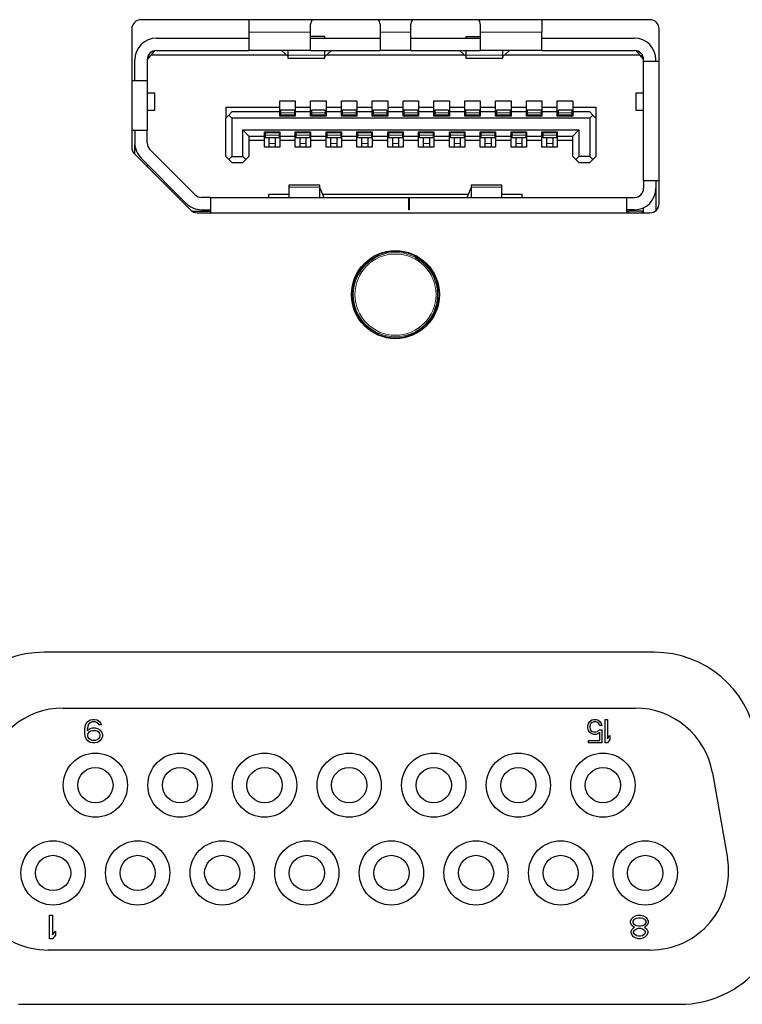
# Model space of a CAD drawing. Header units: millimetres. Extents: x 0 to 1118, y 0 to 864.
# Tile 31 of 117: x 247 to 252, y 458 to 464. Entities that reach past the tile are written whole.
import ezdxf

# ---------------------------------------------------------------- set-up
doc = ezdxf.new("R2010")
doc.units = ezdxf.units.MM

msp = doc.modelspace()

# ---------------------------------------------------------------- linework, layer by layer
at = {"color": 7, "linetype": 'Continuous', "lineweight": 25}
for p, q in [((251.1879, 464.1963), (247.8879, 464.1963)), ((248.5879, 464.1963), (248.5879, 464.1153)), ((248.9879, 464.1153), (248.9879, 464.1663)), ((249.4379, 464.1663), (249.4379, 464.1153)), ((249.6379, 464.1153), (249.6379, 464.1663)), ((250.0879, 464.1663), (250.0879, 464.1153)), ((250.4879, 464.1963), (250.4879, 464.1153)), ((247.8279, 464.1363), (247.8279, 463.3692)), ((248.5879, 464.1153), (248.5879, 463.9963)), ((248.9879, 463.9963), (248.9879, 464.1153)), ((249.4379, 464.1153), (249.4379, 463.9963)), ((249.6379, 463.9963), (249.6379, 464.1153)), ((250.0879, 464.1153), (250.0879, 463.9963)), ((250.4879, 463.9963), (250.4879, 464.1153)), ((251.2479, 463.0043), (251.2479, 464.1363)), ((247.9879, 464.0763), (248.5879, 464.0763)), ((249.0809, 464.0881), (248.9879, 464.0881)), ((248.9879, 464.0763), (249.4379, 464.0763)), ((249.0809, 464.0763), (249.0809, 464.0881)), ((249.6379, 464.0763), (250.0879, 464.0763)), ((249.9949, 464.0881), (249.9949, 464.0763)), ((249.9949, 464.0881), (250.0879, 464.0881)), ((250.4879, 464.0763), (251.0879, 464.0763)), ((247.9279, 463.9363), (247.9529, 463.9663)), ((247.9379, 463.9483), (247.9379, 463.9695)), ((247.9529, 463.9663), (247.9771, 463.9953)), ((248.8324, 463.9663), (247.9529, 463.9663)), ((247.9879, 463.9963), (248.5879, 463.9963)), ((248.9879, 463.9963), (248.5879, 463.9963)), ((248.8009, 463.9934), (248.8009, 463.9963)), ((248.8399, 463.9598), (248.8009, 463.9934)), ((248.8409, 463.9963), (248.8409, 463.9654)), ((248.8409, 463.9654), (248.8409, 463.9463)), ((248.9879, 463.9963), (249.4379, 463.9963)), ((249.0809, 463.9654), (249.0809, 463.9963)), ((249.0809, 463.9463), (249.0809, 463.9654)), ((249.1209, 463.9934), (249.0819, 463.9598)), ((249.9864, 463.9663), (249.0894, 463.9663)), ((249.1209, 463.9963), (249.1209, 463.9934)), ((249.6379, 463.9963), (249.4379, 463.9963)), ((249.6379, 463.9963), (250.0879, 463.9963)), ((249.9549, 463.9934), (249.9549, 463.9963)), ((249.9549, 463.9934), (249.9939, 463.9598)), ((249.9949, 463.9963), (249.9949, 463.9654)), ((249.9949, 463.9654), (249.9949, 463.9463)), ((250.4879, 463.9963), (250.0879, 463.9963)), ((250.2349, 463.9654), (250.2349, 463.9963)), ((250.2349, 463.9463), (250.2349, 463.9654)), ((250.2359, 463.9598), (250.2749, 463.9934)), ((251.1229, 463.9663), (250.2434, 463.9663)), ((250.2749, 463.9963), (250.2749, 463.9934)), ((250.4879, 463.9963), (251.0879, 463.9963)), ((251.0987, 463.9953), (251.1229, 463.9663)), ((251.1229, 463.9663), (251.1479, 463.9363)), ((251.1379, 463.9483), (251.1379, 463.9695)), ((247.8479, 463.8003), (247.8479, 463.9363)), ((247.9279, 463.9363), (247.9279, 463.8003)), ((247.928, 463.9383), (247.9379, 463.9483)), ((248.8409, 463.9463), (249.0809, 463.9463)), ((249.9949, 463.9463), (250.2349, 463.9463)), ((251.1479, 463.9263), (251.1479, 463.9363)), ((251.1479, 463.1543), (251.1479, 463.9263)), ((251.2479, 463.9263), (251.1479, 463.9263)), ((251.2279, 463.9263), (251.2279, 463.9363)), ((247.9279, 463.8003), (247.8279, 463.8003)), ((247.9279, 463.8003), (247.9279, 463.4803)), ((247.9779, 463.7193), (247.9279, 463.7193)), ((247.9779, 463.6093), (247.9779, 463.7193)), ((251.0979, 463.7193), (251.0979, 463.6093)), ((251.1479, 463.7193), (251.0979, 463.7193)), ((248.7879, 463.6703), (248.8879, 463.6703)), ((248.7879, 463.6283), (248.7879, 463.6703)), ((248.8879, 463.6703), (248.8879, 463.6283)), ((248.9879, 463.6703), (249.0879, 463.6703)), ((248.9879, 463.6283), (248.9879, 463.6703)), ((249.0879, 463.6703), (249.0879, 463.6283)), ((249.1879, 463.6703), (249.2879, 463.6703)), ((249.1879, 463.6283), (249.1879, 463.6703)), ((249.2879, 463.6703), (249.2879, 463.6283)), ((249.3879, 463.6703), (249.4879, 463.6703)), ((249.3879, 463.6283), (249.3879, 463.6703)), ((249.4879, 463.6703), (249.4879, 463.6283)), ((249.5879, 463.6703), (249.6879, 463.6703)), ((249.5879, 463.6283), (249.5879, 463.6703)), ((249.6879, 463.6703), (249.6879, 463.6283)), ((249.7879, 463.6703), (249.8879, 463.6703)), ((249.7879, 463.6283), (249.7879, 463.6703)), ((249.8879, 463.6703), (249.8879, 463.6283)), ((249.9879, 463.6703), (250.0879, 463.6703)), ((249.9879, 463.6283), (249.9879, 463.6703)), ((250.0879, 463.6703), (250.0879, 463.6283)), ((250.1879, 463.6703), (250.2879, 463.6703)), ((250.1879, 463.6283), (250.1879, 463.6703)), ((250.2879, 463.6703), (250.2879, 463.6283)), ((250.3879, 463.6703), (250.4879, 463.6703)), ((250.3879, 463.6283), (250.3879, 463.6703)), ((250.4879, 463.6703), (250.4879, 463.6283)), ((250.5879, 463.6703), (250.6879, 463.6703)), ((250.5879, 463.6283), (250.5879, 463.6703)), ((250.6879, 463.6703), (250.6879, 463.6283)), ((247.9279, 463.6093), (247.9779, 463.6093)), ((248.4379, 463.6283), (248.7879, 463.6283)), ((248.4379, 463.6283), (248.4379, 463.5583)), ((248.4779, 463.5983), (248.4579, 463.5783)), ((248.7879, 463.5983), (248.4779, 463.5983)), ((248.7879, 463.5983), (248.7879, 463.6283)), ((248.7879, 463.5703), (248.7879, 463.5983)), ((248.8829, 463.6103), (248.7929, 463.6103)), ((248.7929, 463.6103), (248.7929, 463.5926)), ((248.7929, 463.5926), (248.7929, 463.5788)), ((248.8829, 463.6103), (248.8829, 463.5926)), ((248.8829, 463.5926), (248.8829, 463.5788)), ((248.8879, 463.6283), (248.9879, 463.6283)), ((248.8879, 463.6283), (248.8879, 463.5983)), ((248.8879, 463.5983), (248.8879, 463.5703)), ((248.9879, 463.5983), (248.8879, 463.5983)), ((248.9879, 463.5983), (248.9879, 463.6283)), ((248.9879, 463.5703), (248.9879, 463.5983)), ((249.0829, 463.6103), (248.9929, 463.6103)), ((248.9929, 463.6103), (248.9929, 463.5926)), ((248.9929, 463.5926), (248.9929, 463.5788)), ((249.0829, 463.6103), (249.0829, 463.5926)), ((249.0829, 463.5926), (249.0829, 463.5788)), ((249.0879, 463.6283), (249.1879, 463.6283)), ((249.0879, 463.6283), (249.0879, 463.5983)), ((249.0879, 463.5983), (249.0879, 463.5703)), ((249.1879, 463.5983), (249.0879, 463.5983)), ((249.1879, 463.5983), (249.1879, 463.6283)), ((249.1879, 463.5703), (249.1879, 463.5983)), ((249.2829, 463.6103), (249.1929, 463.6103)), ((249.1929, 463.6103), (249.1929, 463.5926)), ((249.1929, 463.5926), (249.1929, 463.5788)), ((249.2829, 463.6103), (249.2829, 463.5926)), ((249.2829, 463.5926), (249.2829, 463.5788)), ((249.2879, 463.6283), (249.3879, 463.6283)), ((249.2879, 463.6283), (249.2879, 463.5983)), ((249.2879, 463.5983), (249.2879, 463.5703)), ((249.3879, 463.5983), (249.2879, 463.5983)), ((249.3879, 463.5983), (249.3879, 463.6283)), ((249.3879, 463.5703), (249.3879, 463.5983)), ((249.4829, 463.6103), (249.3929, 463.6103)), ((249.3929, 463.6103), (249.3929, 463.5926)), ((249.3929, 463.5926), (249.3929, 463.5788)), ((249.4829, 463.6103), (249.4829, 463.5926)), ((249.4829, 463.5926), (249.4829, 463.5788)), ((249.4879, 463.6283), (249.5879, 463.6283)), ((249.4879, 463.6283), (249.4879, 463.5983)), ((249.4879, 463.5983), (249.4879, 463.5703)), ((249.5879, 463.5983), (249.4879, 463.5983)), ((249.5879, 463.5983), (249.5879, 463.6283)), ((249.5879, 463.5703), (249.5879, 463.5983)), ((249.6829, 463.6103), (249.5929, 463.6103)), ((249.5929, 463.6103), (249.5929, 463.5926)), ((249.5929, 463.5926), (249.5929, 463.5788)), ((249.6829, 463.6103), (249.6829, 463.5926)), ((249.6829, 463.5926), (249.6829, 463.5788)), ((249.6879, 463.6283), (249.7879, 463.6283)), ((249.6879, 463.6283), (249.6879, 463.5983)), ((249.6879, 463.5983), (249.6879, 463.5703)), ((249.7879, 463.5983), (249.6879, 463.5983)), ((249.7879, 463.5983), (249.7879, 463.6283)), ((249.7879, 463.5703), (249.7879, 463.5983)), ((249.8829, 463.6103), (249.7929, 463.6103)), ((249.7929, 463.6103), (249.7929, 463.5926)), ((249.7929, 463.5926), (249.7929, 463.5788)), ((249.8829, 463.6103), (249.8829, 463.5926)), ((249.8829, 463.5926), (249.8829, 463.5788)), ((249.8879, 463.6283), (249.9879, 463.6283)), ((249.8879, 463.6283), (249.8879, 463.5983)), ((249.8879, 463.5983), (249.8879, 463.5703)), ((249.9879, 463.5983), (249.8879, 463.5983)), ((249.9879, 463.5983), (249.9879, 463.6283)), ((249.9879, 463.5703), (249.9879, 463.5983)), ((250.0829, 463.6103), (249.9929, 463.6103)), ((249.9929, 463.6103), (249.9929, 463.5926)), ((249.9929, 463.5926), (249.9929, 463.5788)), ((250.0829, 463.6103), (250.0829, 463.5926)), ((250.0829, 463.5926), (250.0829, 463.5788)), ((250.0879, 463.6283), (250.1879, 463.6283)), ((250.0879, 463.6283), (250.0879, 463.5983)), ((250.0879, 463.5983), (250.0879, 463.5703)), ((250.1879, 463.5983), (250.0879, 463.5983)), ((250.1879, 463.5983), (250.1879, 463.6283)), ((250.1879, 463.5703), (250.1879, 463.5983)), ((250.2829, 463.6103), (250.1929, 463.6103)), ((250.1929, 463.6103), (250.1929, 463.5926)), ((250.1929, 463.5926), (250.1929, 463.5788)), ((250.2829, 463.6103), (250.2829, 463.5926)), ((250.2829, 463.5926), (250.2829, 463.5788)), ((250.2879, 463.6283), (250.3879, 463.6283)), ((250.2879, 463.6283), (250.2879, 463.5983)), ((250.2879, 463.5983), (250.2879, 463.5703)), ((250.3879, 463.5983), (250.2879, 463.5983)), ((250.3879, 463.5983), (250.3879, 463.6283)), ((250.3879, 463.5703), (250.3879, 463.5983)), ((250.4829, 463.6103), (250.3929, 463.6103)), ((250.3929, 463.6103), (250.3929, 463.5926)), ((250.3929, 463.5926), (250.3929, 463.5788)), ((250.4829, 463.6103), (250.4829, 463.5926)), ((250.4829, 463.5926), (250.4829, 463.5788)), ((250.4879, 463.6283), (250.5879, 463.6283)), ((250.4879, 463.6283), (250.4879, 463.5983)), ((250.4879, 463.5983), (250.4879, 463.5703)), ((250.5879, 463.5983), (250.4879, 463.5983)), ((250.5879, 463.5983), (250.5879, 463.6283)), ((250.5879, 463.5703), (250.5879, 463.5983)), ((250.6829, 463.6103), (250.5929, 463.6103)), ((250.5929, 463.6103), (250.5929, 463.5926)), ((250.5929, 463.5926), (250.5929, 463.5788)), ((250.6829, 463.6103), (250.6829, 463.5926)), ((250.6829, 463.5926), (250.6829, 463.5788)), ((250.6879, 463.6283), (250.8379, 463.6283)), ((250.6879, 463.6283), (250.6879, 463.5983)), ((250.6879, 463.5983), (250.6879, 463.5703)), ((250.7979, 463.5983), (250.6879, 463.5983)), ((250.8179, 463.5783), (250.7979, 463.5983)), ((250.8379, 463.6283), (250.8379, 463.5583)), ((251.0979, 463.6093), (251.1479, 463.6093)), ((248.4379, 463.5583), (248.4579, 463.5783)), ((248.4379, 463.3103), (248.4379, 463.5583)), ((248.4579, 463.5783), (248.4779, 463.5583)), ((248.4779, 463.5583), (248.4779, 463.3103)), ((250.7979, 463.5583), (248.4779, 463.5583)), ((248.8879, 463.5703), (248.7879, 463.5703)), ((248.7929, 463.5788), (248.7929, 463.5763)), ((248.7929, 463.5763), (248.7929, 463.5703)), ((248.8829, 463.5788), (248.8829, 463.5763)), ((248.8829, 463.5763), (248.8829, 463.5703)), ((249.0879, 463.5703), (248.9879, 463.5703)), ((248.9929, 463.5788), (248.9929, 463.5763)), ((248.9929, 463.5763), (248.9929, 463.5703)), ((249.0829, 463.5788), (249.0829, 463.5763)), ((249.0829, 463.5763), (249.0829, 463.5703)), ((249.2879, 463.5703), (249.1879, 463.5703)), ((249.1929, 463.5788), (249.1929, 463.5763)), ((249.1929, 463.5763), (249.1929, 463.5703)), ((249.2829, 463.5788), (249.2829, 463.5763)), ((249.2829, 463.5763), (249.2829, 463.5703)), ((249.4879, 463.5703), (249.3879, 463.5703)), ((249.3929, 463.5788), (249.3929, 463.5763)), ((249.3929, 463.5763), (249.3929, 463.5703)), ((249.4829, 463.5788), (249.4829, 463.5763)), ((249.4829, 463.5763), (249.4829, 463.5703)), ((249.6879, 463.5703), (249.5879, 463.5703)), ((249.5929, 463.5788), (249.5929, 463.5763)), ((249.5929, 463.5763), (249.5929, 463.5703)), ((249.6829, 463.5788), (249.6829, 463.5763)), ((249.6829, 463.5763), (249.6829, 463.5703)), ((249.8879, 463.5703), (249.7879, 463.5703)), ((249.7929, 463.5788), (249.7929, 463.5763)), ((249.7929, 463.5763), (249.7929, 463.5703)), ((249.8829, 463.5788), (249.8829, 463.5763)), ((249.8829, 463.5763), (249.8829, 463.5703)), ((250.0879, 463.5703), (249.9879, 463.5703)), ((249.9929, 463.5788), (249.9929, 463.5763)), ((249.9929, 463.5763), (249.9929, 463.5703)), ((250.0829, 463.5788), (250.0829, 463.5763)), ((250.0829, 463.5763), (250.0829, 463.5703)), ((250.2879, 463.5703), (250.1879, 463.5703)), ((250.1929, 463.5788), (250.1929, 463.5763)), ((250.1929, 463.5763), (250.1929, 463.5703)), ((250.2829, 463.5788), (250.2829, 463.5763)), ((250.2829, 463.5763), (250.2829, 463.5703)), ((250.4879, 463.5703), (250.3879, 463.5703)), ((250.3929, 463.5788), (250.3929, 463.5763)), ((250.3929, 463.5763), (250.3929, 463.5703)), ((250.4829, 463.5788), (250.4829, 463.5763)), ((250.4829, 463.5763), (250.4829, 463.5703)), ((250.6879, 463.5703), (250.5879, 463.5703)), ((250.5929, 463.5788), (250.5929, 463.5763)), ((250.5929, 463.5763), (250.5929, 463.5703)), ((250.6829, 463.5788), (250.6829, 463.5763)), ((250.6829, 463.5763), (250.6829, 463.5703)), ((250.7979, 463.5583), (250.8179, 463.5783)), ((250.7979, 463.5583), (250.7979, 463.3103)), ((250.8179, 463.5783), (250.8379, 463.5583)), ((250.8379, 463.5583), (250.8379, 463.3103)), ((247.8279, 463.4803), (247.9279, 463.4803)), ((247.8479, 463.4803), (247.8479, 463.3972)), ((247.9279, 463.3972), (247.9279, 463.4803)), ((248.5479, 463.3103), (248.5479, 463.4823)), ((248.5479, 463.4823), (248.5879, 463.4423)), ((248.5479, 463.4823), (250.7279, 463.4823)), ((248.6879, 463.4703), (248.7879, 463.4703)), ((248.6879, 463.4423), (248.6879, 463.4703)), ((248.6929, 463.4703), (248.6929, 463.4643)), ((248.6929, 463.4643), (248.6929, 463.4618)), ((248.6929, 463.4618), (248.6929, 463.4481)), ((248.7829, 463.4703), (248.7829, 463.4643)), ((248.7829, 463.4643), (248.7829, 463.4618)), ((248.7829, 463.4618), (248.7829, 463.4481)), ((248.7879, 463.4703), (248.7879, 463.4423)), ((248.8879, 463.4703), (248.9879, 463.4703)), ((248.8879, 463.4423), (248.8879, 463.4703)), ((248.8929, 463.4703), (248.8929, 463.4643)), ((248.8929, 463.4643), (248.8929, 463.4618)), ((248.8929, 463.4618), (248.8929, 463.4481)), ((248.9829, 463.4703), (248.9829, 463.4643)), ((248.9829, 463.4643), (248.9829, 463.4618)), ((248.9829, 463.4618), (248.9829, 463.4481)), ((248.9879, 463.4703), (248.9879, 463.4423)), ((249.0879, 463.4703), (249.1879, 463.4703)), ((249.0879, 463.4423), (249.0879, 463.4703)), ((249.0929, 463.4703), (249.0929, 463.4643)), ((249.0929, 463.4643), (249.0929, 463.4618)), ((249.0929, 463.4618), (249.0929, 463.4481)), ((249.1829, 463.4703), (249.1829, 463.4643)), ((249.1829, 463.4643), (249.1829, 463.4618)), ((249.1829, 463.4618), (249.1829, 463.4481)), ((249.1879, 463.4703), (249.1879, 463.4423)), ((249.2879, 463.4703), (249.3879, 463.4703)), ((249.2879, 463.4423), (249.2879, 463.4703)), ((249.2929, 463.4703), (249.2929, 463.4643)), ((249.2929, 463.4643), (249.2929, 463.4618)), ((249.2929, 463.4618), (249.2929, 463.4481)), ((249.3829, 463.4703), (249.3829, 463.4643)), ((249.3829, 463.4643), (249.3829, 463.4618)), ((249.3829, 463.4618), (249.3829, 463.4481)), ((249.3879, 463.4703), (249.3879, 463.4423)), ((249.4879, 463.4703), (249.5879, 463.4703)), ((249.4879, 463.4423), (249.4879, 463.4703)), ((249.4929, 463.4703), (249.4929, 463.4643)), ((249.4929, 463.4643), (249.4929, 463.4618)), ((249.4929, 463.4618), (249.4929, 463.4481)), ((249.5829, 463.4703), (249.5829, 463.4643)), ((249.5829, 463.4643), (249.5829, 463.4618)), ((249.5829, 463.4618), (249.5829, 463.4481)), ((249.5879, 463.4703), (249.5879, 463.4423)), ((249.6879, 463.4703), (249.7879, 463.4703)), ((249.6879, 463.4423), (249.6879, 463.4703)), ((249.6929, 463.4703), (249.6929, 463.4643)), ((249.6929, 463.4643), (249.6929, 463.4618)), ((249.6929, 463.4618), (249.6929, 463.4481)), ((249.7829, 463.4703), (249.7829, 463.4643)), ((249.7829, 463.4643), (249.7829, 463.4618)), ((249.7829, 463.4618), (249.7829, 463.4481)), ((249.7879, 463.4703), (249.7879, 463.4423)), ((249.8879, 463.4703), (249.9879, 463.4703)), ((249.8879, 463.4423), (249.8879, 463.4703)), ((249.8929, 463.4703), (249.8929, 463.4643)), ((249.8929, 463.4643), (249.8929, 463.4618)), ((249.8929, 463.4618), (249.8929, 463.4481)), ((249.9829, 463.4703), (249.9829, 463.4643)), ((249.9829, 463.4643), (249.9829, 463.4618)), ((249.9829, 463.4618), (249.9829, 463.4481)), ((249.9879, 463.4703), (249.9879, 463.4423)), ((250.0879, 463.4703), (250.1879, 463.4703)), ((250.0879, 463.4423), (250.0879, 463.4703)), ((250.0929, 463.4703), (250.0929, 463.4643)), ((250.0929, 463.4643), (250.0929, 463.4618)), ((250.0929, 463.4618), (250.0929, 463.4481)), ((250.1829, 463.4703), (250.1829, 463.4643)), ((250.1829, 463.4643), (250.1829, 463.4618)), ((250.1829, 463.4618), (250.1829, 463.4481)), ((250.1879, 463.4703), (250.1879, 463.4423)), ((250.2879, 463.4703), (250.3879, 463.4703)), ((250.2879, 463.4423), (250.2879, 463.4703)), ((250.2929, 463.4703), (250.2929, 463.4643)), ((250.2929, 463.4643), (250.2929, 463.4618)), ((250.2929, 463.4618), (250.2929, 463.4481)), ((250.3829, 463.4703), (250.3829, 463.4643)), ((250.3829, 463.4643), (250.3829, 463.4618)), ((250.3829, 463.4618), (250.3829, 463.4481)), ((250.3879, 463.4703), (250.3879, 463.4423)), ((250.4879, 463.4703), (250.5879, 463.4703)), ((250.4879, 463.4423), (250.4879, 463.4703)), ((250.4929, 463.4703), (250.4929, 463.4643)), ((250.4929, 463.4643), (250.4929, 463.4618)), ((250.4929, 463.4618), (250.4929, 463.4481)), ((250.5829, 463.4703), (250.5829, 463.4643)), ((250.5829, 463.4643), (250.5829, 463.4618)), ((250.5829, 463.4618), (250.5829, 463.4481)), ((250.5879, 463.4703), (250.5879, 463.4423)), ((250.6879, 463.4423), (250.7279, 463.4823)), ((250.7279, 463.4823), (250.7279, 463.3103)), ((248.5879, 463.4423), (248.5879, 463.3103)), ((248.5879, 463.4423), (248.6879, 463.4423)), ((248.6879, 463.4123), (248.5879, 463.4123)), ((248.6879, 463.4123), (248.6879, 463.4423)), ((248.6879, 463.3703), (248.6879, 463.4123)), ((248.6929, 463.4481), (248.6929, 463.4303)), ((248.7829, 463.4303), (248.6929, 463.4303)), ((248.7179, 463.4303), (248.7179, 463.3947)), ((248.7179, 463.3947), (248.7179, 463.3703)), ((248.7579, 463.4303), (248.7579, 463.3947)), ((248.7579, 463.3947), (248.7579, 463.3703)), ((248.7829, 463.4481), (248.7829, 463.4303)), ((248.7879, 463.4423), (248.8879, 463.4423)), ((248.7879, 463.4423), (248.7879, 463.4123)), ((248.8879, 463.4123), (248.7879, 463.4123)), ((248.7879, 463.4123), (248.7879, 463.3703)), ((248.8879, 463.4123), (248.8879, 463.4423)), ((248.8879, 463.3703), (248.8879, 463.4123)), ((248.8929, 463.4481), (248.8929, 463.4303)), ((248.9829, 463.4303), (248.8929, 463.4303)), ((248.9179, 463.4303), (248.9179, 463.3947)), ((248.9179, 463.3947), (248.9179, 463.3703)), ((248.9579, 463.4303), (248.9579, 463.3947)), ((248.9579, 463.3947), (248.9579, 463.3703)), ((248.9829, 463.4481), (248.9829, 463.4303)), ((248.9879, 463.4423), (249.0879, 463.4423)), ((248.9879, 463.4423), (248.9879, 463.4123)), ((249.0879, 463.4123), (248.9879, 463.4123)), ((248.9879, 463.4123), (248.9879, 463.3703)), ((249.0879, 463.4123), (249.0879, 463.4423)), ((249.0879, 463.3703), (249.0879, 463.4123)), ((249.0929, 463.4481), (249.0929, 463.4303)), ((249.1829, 463.4303), (249.0929, 463.4303)), ((249.1179, 463.4303), (249.1179, 463.3947)), ((249.1179, 463.3947), (249.1179, 463.3703)), ((249.1579, 463.4303), (249.1579, 463.3947)), ((249.1579, 463.3947), (249.1579, 463.3703)), ((249.1829, 463.4481), (249.1829, 463.4303)), ((249.1879, 463.4423), (249.2879, 463.4423)), ((249.1879, 463.4423), (249.1879, 463.4123)), ((249.2879, 463.4123), (249.1879, 463.4123)), ((249.1879, 463.4123), (249.1879, 463.3703)), ((249.2879, 463.4123), (249.2879, 463.4423)), ((249.2879, 463.3703), (249.2879, 463.4123)), ((249.2929, 463.4481), (249.2929, 463.4303)), ((249.3829, 463.4303), (249.2929, 463.4303)), ((249.3179, 463.4303), (249.3179, 463.3947)), ((249.3179, 463.3947), (249.3179, 463.3703)), ((249.3579, 463.4303), (249.3579, 463.3947)), ((249.3579, 463.3947), (249.3579, 463.3703)), ((249.3829, 463.4481), (249.3829, 463.4303)), ((249.3879, 463.4423), (249.4879, 463.4423)), ((249.3879, 463.4423), (249.3879, 463.4123)), ((249.4879, 463.4123), (249.3879, 463.4123)), ((249.3879, 463.4123), (249.3879, 463.3703)), ((249.4879, 463.4123), (249.4879, 463.4423)), ((249.4879, 463.3703), (249.4879, 463.4123)), ((249.4929, 463.4481), (249.4929, 463.4303)), ((249.5829, 463.4303), (249.4929, 463.4303)), ((249.5179, 463.4303), (249.5179, 463.3947)), ((249.5179, 463.3947), (249.5179, 463.3703)), ((249.5579, 463.4303), (249.5579, 463.3947)), ((249.5579, 463.3947), (249.5579, 463.3703)), ((249.5829, 463.4481), (249.5829, 463.4303)), ((249.5879, 463.4423), (249.6879, 463.4423)), ((249.5879, 463.4423), (249.5879, 463.4123)), ((249.6879, 463.4123), (249.5879, 463.4123)), ((249.5879, 463.4123), (249.5879, 463.3703)), ((249.6879, 463.4123), (249.6879, 463.4423)), ((249.6879, 463.3703), (249.6879, 463.4123)), ((249.6929, 463.4481), (249.6929, 463.4303)), ((249.7829, 463.4303), (249.6929, 463.4303)), ((249.7179, 463.4303), (249.7179, 463.3947)), ((249.7179, 463.3947), (249.7179, 463.3703)), ((249.7579, 463.4303), (249.7579, 463.3947)), ((249.7579, 463.3947), (249.7579, 463.3703)), ((249.7829, 463.4481), (249.7829, 463.4303)), ((249.7879, 463.4423), (249.8879, 463.4423)), ((249.7879, 463.4423), (249.7879, 463.4123)), ((249.8879, 463.4123), (249.7879, 463.4123)), ((249.7879, 463.4123), (249.7879, 463.3703)), ((249.8879, 463.4123), (249.8879, 463.4423)), ((249.8879, 463.3703), (249.8879, 463.4123)), ((249.8929, 463.4481), (249.8929, 463.4303)), ((249.9829, 463.4303), (249.8929, 463.4303)), ((249.9179, 463.4303), (249.9179, 463.3947)), ((249.9179, 463.3947), (249.9179, 463.3703)), ((249.9579, 463.4303), (249.9579, 463.3947)), ((249.9579, 463.3947), (249.9579, 463.3703)), ((249.9829, 463.4481), (249.9829, 463.4303)), ((249.9879, 463.4423), (250.0879, 463.4423)), ((249.9879, 463.4423), (249.9879, 463.4123)), ((250.0879, 463.4123), (249.9879, 463.4123)), ((249.9879, 463.4123), (249.9879, 463.3703)), ((250.0879, 463.4123), (250.0879, 463.4423)), ((250.0879, 463.3703), (250.0879, 463.4123)), ((250.0929, 463.4481), (250.0929, 463.4303)), ((250.1829, 463.4303), (250.0929, 463.4303)), ((250.1179, 463.4303), (250.1179, 463.3947)), ((250.1179, 463.3947), (250.1179, 463.3703)), ((250.1579, 463.4303), (250.1579, 463.3947)), ((250.1579, 463.3947), (250.1579, 463.3703)), ((250.1829, 463.4481), (250.1829, 463.4303)), ((250.1879, 463.4423), (250.2879, 463.4423)), ((250.1879, 463.4423), (250.1879, 463.4123)), ((250.2879, 463.4123), (250.1879, 463.4123)), ((250.1879, 463.4123), (250.1879, 463.3703)), ((250.2879, 463.4123), (250.2879, 463.4423)), ((250.2879, 463.3703), (250.2879, 463.4123)), ((250.2929, 463.4481), (250.2929, 463.4303)), ((250.3829, 463.4303), (250.2929, 463.4303)), ((250.3179, 463.4303), (250.3179, 463.3947)), ((250.3179, 463.3947), (250.3179, 463.3703)), ((250.3579, 463.4303), (250.3579, 463.3947)), ((250.3579, 463.3947), (250.3579, 463.3703)), ((250.3829, 463.4481), (250.3829, 463.4303)), ((250.3879, 463.4423), (250.4879, 463.4423)), ((250.3879, 463.4423), (250.3879, 463.4123)), ((250.4879, 463.4123), (250.3879, 463.4123)), ((250.3879, 463.4123), (250.3879, 463.3703)), ((250.4879, 463.4123), (250.4879, 463.4423)), ((250.4879, 463.3703), (250.4879, 463.4123)), ((250.4929, 463.4481), (250.4929, 463.4303)), ((250.5829, 463.4303), (250.4929, 463.4303)), ((250.5179, 463.4303), (250.5179, 463.3947)), ((250.5179, 463.3947), (250.5179, 463.3703)), ((250.5579, 463.4303), (250.5579, 463.3947)), ((250.5579, 463.3947), (250.5579, 463.3703)), ((250.5829, 463.4481), (250.5829, 463.4303)), ((250.5879, 463.4423), (250.6879, 463.4423)), ((250.5879, 463.4423), (250.5879, 463.4123)), ((250.6879, 463.4123), (250.5879, 463.4123)), ((250.5879, 463.4123), (250.5879, 463.3703)), ((250.6879, 463.3103), (250.6879, 463.4423)), ((247.8455, 463.3267), (248.2103, 462.9619)), ((247.8479, 463.3243), (247.8479, 463.3843)), ((248.2383, 463.0619), (247.9455, 463.3547)), ((248.7879, 463.3703), (248.6879, 463.3703)), ((248.9879, 463.3703), (248.8879, 463.3703)), ((249.1879, 463.3703), (249.0879, 463.3703)), ((249.3879, 463.3703), (249.2879, 463.3703)), ((249.5879, 463.3703), (249.4879, 463.3703)), ((249.7879, 463.3703), (249.6879, 463.3703)), ((249.9879, 463.3703), (249.8879, 463.3703)), ((250.1879, 463.3703), (250.0879, 463.3703)), ((250.3879, 463.3703), (250.2879, 463.3703)), ((250.5879, 463.3703), (250.4879, 463.3703)), ((248.1818, 463.0053), (247.8889, 463.2982)), ((248.4579, 463.2903), (248.4379, 463.3103)), ((248.4579, 463.2903), (248.4779, 463.3103)), ((248.4779, 463.2703), (248.4579, 463.2903)), ((248.4779, 463.3103), (248.5479, 463.3103)), ((248.4779, 463.2703), (248.5479, 463.2703)), ((248.5679, 463.2903), (248.5479, 463.3103)), ((248.5679, 463.2903), (248.5479, 463.2703)), ((248.5679, 463.2903), (248.5879, 463.3103)), ((250.7079, 463.2903), (250.6879, 463.3103)), ((250.7079, 463.2903), (250.7279, 463.3103)), ((250.7279, 463.2703), (250.7079, 463.2903)), ((250.7979, 463.3103), (250.7279, 463.3103)), ((250.7279, 463.2703), (250.7979, 463.2703)), ((250.7979, 463.3103), (250.8179, 463.2903)), ((250.7979, 463.2703), (250.8179, 463.2903)), ((250.8179, 463.2903), (250.8379, 463.3103)), ((247.9279, 463.2592), (247.9279, 463.2443)), ((251.1479, 463.1543), (251.2479, 463.1543)), ((251.1479, 463.1543), (251.1479, 463.1043)), ((251.2279, 463.1543), (251.2279, 463.1043)), ((249.0469, 463.1243), (248.8469, 463.1243)), ((248.8469, 463.1243), (248.8469, 463.1104)), ((248.8469, 463.1104), (248.8469, 463.0443)), ((249.0469, 463.1104), (249.0469, 463.1243)), ((249.0469, 463.0443), (249.0469, 463.1104)), ((249.0469, 463.1061), (249.0732, 463.0443)), ((250.0026, 463.0443), (250.0289, 463.1061)), ((250.2289, 463.1243), (250.0289, 463.1243)), ((250.0289, 463.1243), (250.0289, 463.1104)), ((250.0289, 463.1104), (250.0289, 463.0443)), ((250.2289, 463.1104), (250.2289, 463.1243)), ((250.2289, 463.0443), (250.2289, 463.1104)), ((251.2279, 463.1043), (251.2279, 462.9596)), ((248.3379, 463.0443), (248.2808, 463.0443)), ((248.3379, 463.0443), (248.3379, 462.9443)), ((248.3379, 463.0443), (249.6259, 463.0443)), ((248.7179, 463.0443), (248.7179, 463.0643)), ((248.7179, 463.0643), (248.8469, 463.0643)), ((249.0647, 463.0643), (250.0111, 463.0643)), ((249.6259, 462.9643), (249.6259, 463.0443)), ((249.6259, 463.0443), (249.6279, 463.0443)), ((249.6279, 463.0443), (251.0379, 463.0443)), ((249.6279, 463.0443), (249.6279, 462.9643)), ((250.2289, 463.0643), (250.3579, 463.0643)), ((250.3579, 463.0643), (250.3579, 463.0443)), ((251.0379, 462.9443), (251.0379, 463.0443)), ((251.0379, 463.0443), (251.0879, 463.0443)), ((248.2196, 462.9543), (248.3379, 462.9543)), ((248.2528, 462.9443), (251.1879, 462.9443)), ((248.2808, 462.9643), (248.3379, 462.9643)), ((249.6279, 462.9643), (249.6259, 462.9643)), ((251.0879, 462.9643), (251.0379, 462.9643)), ((251.0379, 462.9543), (251.0519, 462.9543)), ((251.0519, 462.9443), (251.0519, 462.9543)), ((251.1379, 462.9543), (251.0519, 462.9543)), ((251.1379, 462.9543), (251.1379, 462.9443)), ((251.1379, 462.9543), (251.1479, 462.9543)), ((251.1479, 462.9443), (251.1479, 462.9778)), ((251.2171, 460.0956), (247.2588, 460.0956)), ((247.3825, 459.7339), (251.0931, 459.7339)), ((247.5265, 459.6186), (247.5328, 459.6348)), ((247.5328, 459.6348), (247.5423, 459.6478)), ((247.5423, 459.6478), (247.5582, 459.6575)), ((247.5455, 459.6251), (247.5423, 459.6154)), ((247.5519, 459.6348), (247.5455, 459.6251)), ((247.5614, 459.6413), (247.5519, 459.6348)), ((247.5582, 459.6575), (247.5741, 459.6608)), ((247.5709, 459.6445), (247.5614, 459.6413)), ((247.59, 459.6445), (247.5709, 459.6445)), ((247.5741, 459.6608), (247.5868, 459.6608)), ((247.5868, 459.6608), (247.6027, 459.6575)), ((247.5995, 459.6413), (247.59, 459.6445)), ((247.609, 459.6348), (247.5995, 459.6413)), ((247.6027, 459.6575), (247.6185, 459.6478)), ((247.6154, 459.6251), (247.609, 459.6348)), ((247.6312, 459.6251), (247.6154, 459.6251)), ((247.6185, 459.6478), (247.6281, 459.6348)), ((247.6281, 459.6348), (247.6312, 459.6251)), ((250.7856, 459.6186), (250.7906, 459.6348)), ((250.7906, 459.6348), (250.7983, 459.6478)), ((250.7983, 459.6478), (250.811, 459.6575)), ((250.8008, 459.6251), (250.7983, 459.6154)), ((250.8059, 459.6348), (250.8008, 459.6251)), ((250.8135, 459.6413), (250.8059, 459.6348)), ((250.811, 459.6575), (250.8237, 459.6608)), ((250.8237, 459.6445), (250.8135, 459.6413)), ((250.8237, 459.6608), (250.8389, 459.6608)), ((250.8389, 459.6445), (250.8237, 459.6445)), ((250.8389, 459.6608), (250.8516, 459.6575)), ((250.8491, 459.6413), (250.8389, 459.6445)), ((250.8567, 459.6348), (250.8491, 459.6413)), ((250.8516, 459.6575), (250.8643, 459.6478)), ((250.8618, 459.6218), (250.8567, 459.6348)), ((250.8643, 459.6478), (250.8719, 459.6348)), ((250.8719, 459.6348), (250.877, 459.6218)), ((250.8973, 459.6608), (250.9126, 459.6608)), ((250.8973, 459.5084), (250.8973, 459.6608)), ((250.9126, 459.6608), (250.9126, 459.5343)), ((247.5233, 459.5959), (247.5265, 459.6186)), ((247.5233, 459.5732), (247.5233, 459.5959)), ((247.5265, 459.5505), (247.5233, 459.5732)), ((247.5423, 459.6154), (247.5392, 459.5959)), ((247.5392, 459.5894), (247.5582, 459.6024)), ((247.5392, 459.5959), (247.5392, 459.5894)), ((247.5423, 459.5602), (247.5455, 459.57)), ((247.5423, 459.5537), (247.5423, 459.5602)), ((247.5455, 459.57), (247.5519, 459.5797)), ((247.5519, 459.5797), (247.5614, 459.5862)), ((247.5582, 459.6024), (247.5741, 459.6056)), ((247.5614, 459.5862), (247.5709, 459.5894)), ((247.5709, 459.5894), (247.5931, 459.5894)), ((247.5741, 459.6056), (247.59, 459.6056)), ((247.59, 459.6056), (247.6058, 459.6024)), ((247.5931, 459.5894), (247.6027, 459.5862)), ((247.6027, 459.5862), (247.6122, 459.5797)), ((247.6058, 459.6024), (247.6217, 459.5927)), ((247.6122, 459.5797), (247.6185, 459.57)), ((247.6185, 459.57), (247.6217, 459.5602)), ((247.6217, 459.5927), (247.6312, 459.5797)), ((247.6217, 459.5602), (247.6217, 459.5537)), ((247.6312, 459.5797), (247.6376, 459.5635)), ((247.6376, 459.5635), (247.6376, 459.5505)), ((250.7856, 459.6056), (250.7856, 459.6186)), ((250.7906, 459.5894), (250.7856, 459.6056)), ((250.7983, 459.5764), (250.7906, 459.5894)), ((250.7983, 459.6154), (250.7983, 459.6089)), ((250.7983, 459.6089), (250.8008, 459.5991)), ((250.811, 459.5667), (250.7983, 459.5764)), ((250.8008, 459.5991), (250.8059, 459.5894)), ((250.8059, 459.5894), (250.8135, 459.5829)), ((250.8237, 459.5635), (250.811, 459.5667)), ((250.8135, 459.5829), (250.8237, 459.5797)), ((250.8237, 459.5797), (250.8389, 459.5797)), ((250.8389, 459.5635), (250.8237, 459.5635)), ((250.8389, 459.5797), (250.8491, 459.5829)), ((250.8516, 459.5667), (250.8389, 459.5635)), ((250.8491, 459.5829), (250.8592, 459.5927)), ((250.8643, 459.5764), (250.8516, 459.5667)), ((250.8592, 459.5927), (250.877, 459.5927)), ((250.877, 459.6218), (250.8618, 459.6218)), ((250.8643, 459.5246), (250.8643, 459.5764)), ((250.877, 459.5927), (250.877, 459.5084)), ((247.5328, 459.5343), (247.5265, 459.5505)), ((247.5423, 459.5213), (247.5328, 459.5343)), ((247.5455, 459.544), (247.5423, 459.5537)), ((247.5582, 459.5116), (247.5423, 459.5213)), ((247.5519, 459.5343), (247.5455, 459.544)), ((247.5614, 459.5278), (247.5519, 459.5343)), ((247.5741, 459.5084), (247.5582, 459.5116)), ((247.5709, 459.5246), (247.5614, 459.5278)), ((247.5931, 459.5246), (247.5709, 459.5246)), ((247.59, 459.5084), (247.5741, 459.5084)), ((247.6058, 459.5116), (247.59, 459.5084)), ((247.6027, 459.5278), (247.5931, 459.5246)), ((247.6122, 459.5343), (247.6027, 459.5278)), ((247.6217, 459.5213), (247.6058, 459.5116)), ((247.6185, 459.544), (247.6122, 459.5343)), ((247.6217, 459.5537), (247.6185, 459.544)), ((247.6312, 459.5343), (247.6217, 459.5213)), ((247.6376, 459.5505), (247.6312, 459.5343)), ((250.7906, 459.5084), (250.7906, 459.5246)), ((250.7906, 459.5246), (250.8643, 459.5246)), ((250.877, 459.5084), (250.7906, 459.5084)), ((250.9126, 459.5084), (250.8973, 459.5084)), ((250.9126, 459.5343), (250.9278, 459.557)), ((250.9278, 459.531), (250.9126, 459.5084)), ((250.9278, 459.557), (250.9278, 459.531)), ((251.5934, 459.3141), (251.6908, 458.7614)), ((247.2947, 458.2384), (247.2947, 458.3908)), ((247.2947, 458.3908), (247.3137, 458.3908)), ((247.3137, 458.3908), (247.3137, 458.2643)), ((251.0635, 458.3518), (251.0698, 458.3681)), ((251.0635, 458.3421), (251.0635, 458.3518)), ((251.0698, 458.3681), (251.0794, 458.3778)), ((251.0794, 458.3778), (251.0952, 458.3875)), ((251.0794, 458.3518), (251.0889, 458.3648)), ((251.0794, 458.3421), (251.0794, 458.3518)), ((251.0889, 458.3648), (251.1016, 458.3713)), ((251.0952, 458.3875), (251.1111, 458.3908)), ((251.1016, 458.3713), (251.1143, 458.3745)), ((251.1111, 458.3908), (251.1302, 458.3908)), ((251.1143, 458.3745), (251.127, 458.3745)), ((251.127, 458.3745), (251.1397, 458.3713)), ((251.1302, 458.3908), (251.146, 458.3875)), ((251.1397, 458.3713), (251.1524, 458.3648)), ((251.146, 458.3875), (251.1619, 458.3778)), ((251.1524, 458.3648), (251.1619, 458.3518)), ((251.1619, 458.3778), (251.1714, 458.3681)), ((251.1619, 458.3518), (251.1619, 458.3421)), ((251.1714, 458.3681), (251.1778, 458.3518)), ((251.1778, 458.3518), (251.1778, 458.3421)), ((247.3137, 458.2643), (247.3328, 458.287)), ((247.3328, 458.287), (247.3328, 458.261)), ((251.0698, 458.3259), (251.0635, 458.3421)), ((251.0667, 458.287), (251.073, 458.3)), ((251.0667, 458.2773), (251.0667, 458.287)), ((251.0825, 458.3162), (251.0698, 458.3259)), ((251.073, 458.3), (251.0825, 458.3097)), ((251.0889, 458.3291), (251.0794, 458.3421)), ((251.0889, 458.3129), (251.0825, 458.3162)), ((251.0825, 458.3097), (251.0889, 458.3129)), ((251.0825, 458.2837), (251.0889, 458.2935)), ((251.0825, 458.2773), (251.0825, 458.2837)), ((251.1016, 458.3227), (251.0889, 458.3291)), ((251.0889, 458.2935), (251.1016, 458.3032)), ((251.1143, 458.3194), (251.1016, 458.3227)), ((251.1016, 458.3032), (251.1143, 458.3064)), ((251.127, 458.3194), (251.1143, 458.3194)), ((251.1143, 458.3064), (251.127, 458.3064)), ((251.1397, 458.3227), (251.127, 458.3194)), ((251.127, 458.3064), (251.1397, 458.3032)), ((251.1524, 458.3291), (251.1397, 458.3227)), ((251.1397, 458.3032), (251.1524, 458.2935)), ((251.1619, 458.3421), (251.1524, 458.3291)), ((251.1587, 458.3162), (251.1524, 458.3129)), ((251.1524, 458.3129), (251.1587, 458.3097)), ((251.1524, 458.2935), (251.1587, 458.2837)), ((251.1714, 458.3259), (251.1587, 458.3162)), ((251.1587, 458.3097), (251.1683, 458.3)), ((251.1587, 458.2837), (251.1587, 458.2773)), ((251.1683, 458.3), (251.1746, 458.287)), ((251.1778, 458.3421), (251.1714, 458.3259)), ((251.1746, 458.287), (251.1746, 458.2773)), ((247.3137, 458.2384), (247.2947, 458.2384)), ((247.3328, 458.261), (247.3137, 458.2384)), ((251.073, 458.261), (251.0667, 458.2773)), ((251.0825, 458.2513), (251.073, 458.261)), ((251.0889, 458.2675), (251.0825, 458.2773)), ((251.0984, 458.2416), (251.0825, 458.2513)), ((251.1016, 458.2578), (251.0889, 458.2675)), ((251.1143, 458.2384), (251.0984, 458.2416)), ((251.1143, 458.2546), (251.1016, 458.2578)), ((251.127, 458.2546), (251.1143, 458.2546)), ((251.127, 458.2384), (251.1143, 458.2384)), ((251.1397, 458.2578), (251.127, 458.2546)), ((251.1429, 458.2416), (251.127, 458.2384)), ((251.1524, 458.2675), (251.1397, 458.2578)), ((251.1587, 458.2513), (251.1429, 458.2416)), ((251.1587, 458.2773), (251.1524, 458.2675)), ((251.1683, 458.261), (251.1587, 458.2513)), ((251.1746, 458.2773), (251.1683, 458.261)), ((251.1905, 458.1652), (247.285, 458.1652)), ((247.0927, 457.8136), (251.3832, 457.8136))]:
    msp.add_line(p, q, dxfattribs=at)
at = {"color": 7, "linetype": 'Continuous', "lineweight": 18}
for p, q in [((248.9879, 464.1153), (248.5879, 464.1153)), ((249.4379, 464.1153), (249.6379, 464.1153)), ((250.4879, 464.1153), (250.0879, 464.1153)), ((249.0809, 463.9654), (248.8409, 463.9654)), ((250.2349, 463.9654), (249.9949, 463.9654)), ((248.8829, 463.5926), (248.7929, 463.5926)), ((249.0829, 463.5926), (248.9929, 463.5926)), ((249.2829, 463.5926), (249.1929, 463.5926)), ((249.4829, 463.5926), (249.3929, 463.5926)), ((249.6829, 463.5926), (249.5929, 463.5926)), ((249.8829, 463.5926), (249.7929, 463.5926)), ((250.0829, 463.5926), (249.9929, 463.5926)), ((250.2829, 463.5926), (250.1929, 463.5926)), ((250.4829, 463.5926), (250.3929, 463.5926)), ((250.6829, 463.5926), (250.5929, 463.5926)), ((248.8829, 463.5788), (248.7929, 463.5788)), ((248.8829, 463.5763), (248.7929, 463.5763)), ((249.0829, 463.5788), (248.9929, 463.5788)), ((249.0829, 463.5763), (248.9929, 463.5763)), ((249.2829, 463.5788), (249.1929, 463.5788)), ((249.2829, 463.5763), (249.1929, 463.5763)), ((249.4829, 463.5788), (249.3929, 463.5788)), ((249.4829, 463.5763), (249.3929, 463.5763)), ((249.6829, 463.5788), (249.5929, 463.5788)), ((249.6829, 463.5763), (249.5929, 463.5763)), ((249.8829, 463.5788), (249.7929, 463.5788)), ((249.8829, 463.5763), (249.7929, 463.5763)), ((250.0829, 463.5788), (249.9929, 463.5788)), ((250.0829, 463.5763), (249.9929, 463.5763)), ((250.2829, 463.5788), (250.1929, 463.5788)), ((250.2829, 463.5763), (250.1929, 463.5763)), ((250.4829, 463.5788), (250.3929, 463.5788)), ((250.4829, 463.5763), (250.3929, 463.5763)), ((250.6829, 463.5788), (250.5929, 463.5788)), ((250.6829, 463.5763), (250.5929, 463.5763)), ((248.6929, 463.4643), (248.7829, 463.4643)), ((248.7829, 463.4618), (248.6929, 463.4618)), ((248.8929, 463.4643), (248.9829, 463.4643)), ((248.9829, 463.4618), (248.8929, 463.4618)), ((249.0929, 463.4643), (249.1829, 463.4643)), ((249.1829, 463.4618), (249.0929, 463.4618)), ((249.2929, 463.4643), (249.3829, 463.4643)), ((249.3829, 463.4618), (249.2929, 463.4618)), ((249.4929, 463.4643), (249.5829, 463.4643)), ((249.5829, 463.4618), (249.4929, 463.4618)), ((249.6929, 463.4643), (249.7829, 463.4643)), ((249.7829, 463.4618), (249.6929, 463.4618)), ((249.8929, 463.4643), (249.9829, 463.4643)), ((249.9829, 463.4618), (249.8929, 463.4618)), ((250.0929, 463.4643), (250.1829, 463.4643)), ((250.1829, 463.4618), (250.0929, 463.4618)), ((250.2929, 463.4643), (250.3829, 463.4643)), ((250.3829, 463.4618), (250.2929, 463.4618)), ((250.4929, 463.4643), (250.5829, 463.4643)), ((250.5829, 463.4618), (250.4929, 463.4618)), ((248.7829, 463.4481), (248.6929, 463.4481)), ((248.7579, 463.3947), (248.7179, 463.3947)), ((248.9829, 463.4481), (248.8929, 463.4481)), ((248.9579, 463.3947), (248.9179, 463.3947)), ((249.1829, 463.4481), (249.0929, 463.4481)), ((249.1579, 463.3947), (249.1179, 463.3947)), ((249.3829, 463.4481), (249.2929, 463.4481)), ((249.3579, 463.3947), (249.3179, 463.3947)), ((249.5829, 463.4481), (249.4929, 463.4481)), ((249.5579, 463.3947), (249.5179, 463.3947)), ((249.7829, 463.4481), (249.6929, 463.4481)), ((249.7579, 463.3947), (249.7179, 463.3947)), ((249.9829, 463.4481), (249.8929, 463.4481)), ((249.9579, 463.3947), (249.9179, 463.3947)), ((250.1829, 463.4481), (250.0929, 463.4481)), ((250.1579, 463.3947), (250.1179, 463.3947)), ((250.3829, 463.4481), (250.2929, 463.4481)), ((250.3579, 463.3947), (250.3179, 463.3947)), ((250.5829, 463.4481), (250.4929, 463.4481)), ((250.5579, 463.3947), (250.5179, 463.3947)), ((247.8485, 463.3843), (247.8479, 463.3843)), ((248.8469, 463.1104), (249.0469, 463.1104)), ((250.0289, 463.1104), (250.2289, 463.1104)), ((249.3659, 462.6414), (249.3691, 462.6372)), ((249.3776, 462.6461), (249.3767, 462.6491)), ((249.3837, 462.6538), (249.3862, 462.6452)), ((249.4136, 462.6611), (249.4075, 462.6675)), ((249.415, 462.6712), (249.4172, 462.669)), ((249.4291, 462.6719), (249.4271, 462.6767)), ((249.8156, 462.4488), (249.8207, 462.4494)), ((249.819, 462.437), (249.8221, 462.4362)), ((249.8226, 462.4279), (249.8139, 462.4299)), ((249.8139, 462.3983), (249.8226, 462.4003)), ((249.8156, 462.3794), (249.8207, 462.3788)), ((249.8221, 462.392), (249.819, 462.3913)), ((249.3659, 462.1869), (249.3691, 462.191)), ((249.3767, 462.1791), (249.3776, 462.1821)), ((249.3862, 462.183), (249.3837, 462.1745)), ((249.4075, 462.1607), (249.4136, 462.1671)), ((249.4172, 462.1592), (249.415, 462.157)), ((249.4271, 462.1515), (249.4291, 462.1563))]:
    msp.add_line(p, q, dxfattribs=at)
at = {"color": 7, "linetype": 'Continuous', "lineweight": 25}
for centre, radius in [((249.5379, 462.4141), 0.285), ((247.5919, 459.234), 0.2083), ((248.1405, 459.234), 0.2083), ((248.6892, 459.234), 0.2083), ((249.2378, 459.234), 0.2083), ((249.7864, 459.234), 0.2083), ((250.3351, 459.234), 0.2083), ((250.8837, 459.234), 0.2083), ((247.5919, 459.234), 0.1143), ((248.1405, 459.234), 0.1143), ((248.6892, 459.234), 0.1143), ((249.2378, 459.234), 0.1143), ((249.7864, 459.234), 0.1143), ((250.3351, 459.234), 0.1143), ((250.8837, 459.234), 0.1143), ((247.3176, 458.6651), 0.2083), ((247.8662, 458.6651), 0.2083), ((248.4148, 458.6651), 0.2083), ((248.9635, 458.6651), 0.2083), ((249.5121, 458.6651), 0.2083), ((250.0608, 458.6651), 0.2083), ((250.6094, 458.6651), 0.2083), ((251.158, 458.6651), 0.2083), ((247.3176, 458.6651), 0.1143), ((247.8662, 458.6651), 0.1143), ((248.4148, 458.6651), 0.1143), ((248.9635, 458.6651), 0.1143), ((249.5121, 458.6651), 0.1143), ((250.0608, 458.6651), 0.1143), ((250.6094, 458.6651), 0.1143), ((251.158, 458.6651), 0.1143)]:
    msp.add_circle(centre, radius, dxfattribs=at)
at = {"color": 7, "linetype": 'Continuous', "lineweight": 18}
for radius in [0.2732, 0.2632]:
    msp.add_circle((249.5379, 462.4141), radius, dxfattribs=at)
at = {"color": 7, "linetype": 'Continuous', "lineweight": 25}
for centre, radius, start, end in [((247.8879, 464.1363), 0.06, 90, 180), ((249.0379, 464.1663), 0.05, 143.1301, 180), ((249.3879, 464.1663), 0.05, 0, 36.8699), ((249.6879, 464.1663), 0.05, 143.1301, 180), ((250.0379, 464.1663), 0.05, 0, 36.8699), ((251.1879, 464.1363), 0.06, 0, 90), ((247.9879, 463.9363), 0.14, 90, 180), ((251.0879, 463.9363), 0.14, 0, 90), ((247.9879, 463.9363), 0.06, 90, 180), ((251.0879, 463.9363), 0.06, 0, 90), ((247.9879, 463.3972), 0.14, 180, 225), ((247.9879, 463.3972), 0.06, 180, 225), ((247.8879, 463.3692), 0.06, 180, 225), ((251.0879, 463.1043), 0.06, 270, 0), ((251.0879, 463.1043), 0.14, 270, 0), ((248.2808, 463.1043), 0.06, 225, 270), ((248.2808, 463.1043), 0.14, 225, 270), ((248.2528, 463.0043), 0.06, 225, 270), ((251.1879, 463.0043), 0.06, 270, 0), ((249.5379, 462.4141), 0.2798, 247.117, 352.883), ((247.2588, 459.4256), 0.67, 90, 170), ((251.2171, 459.4256), 0.67, 10, 90), ((247.3825, 459.2259), 0.508, 90, 170), ((251.0931, 459.2259), 0.508, 10, 90), ((247.285, 458.6732), 0.508, 170, 270), ((251.1905, 458.6732), 0.508, 270, 10), ((251.3832, 458.4836), 0.67, 270, 10)]:
    msp.add_arc(centre, radius, start, end, dxfattribs=at)
at = {"color": 7, "linetype": 'Continuous', "lineweight": 18}
for centre, radius, start, end in [((249.5379, 462.4141), 0.2798, 7.117, 112.883), ((249.5379, 462.4141), 0.2798, 127.117, 232.883), ((249.363, 462.6452), 0.01, 307.12988, 7.37018), ((249.0449, 461.7399), 0.9541, 69.82738, 70.13502), ((249.3679, 462.6435), 0.01, 306.55185, 14.98928), ((249.3881, 462.6465), 0.00229, 212.09459, 250.85183), ((249.4116, 462.66), 0.00229, 349.14817, 27.90541), ((249.4242, 462.676), 0.01, 225.01072, 293.44815), ((249.4252, 462.6811), 0.01, 232.62982, 292.87012), ((250.372, 462.5034), 0.9578, 169.86559, 170.17202), ((249.8216, 462.4466), 0.01, 186.55185, 254.98928), ((249.8255, 462.45), 0.01, 187.12988, 247.37018), ((249.8216, 462.3816), 0.01, 105.01072, 173.44815), ((249.1982, 461.6471), 0.9578, 49.86559, 50.17202), ((249.814, 462.4277), 0.00229, 92.09459, 130.85183), ((249.814, 462.4006), 0.00229, 229.14817, 267.90541), ((249.8255, 462.3782), 0.01, 112.62982, 172.87012), ((249.363, 462.183), 0.01, 352.62982, 52.87012), ((249.3679, 462.1847), 0.01, 345.01072, 53.44815), ((249.3881, 462.1818), 0.00229, 109.14817, 147.90541), ((249.4116, 462.1682), 0.00229, 332.09459, 10.85183), ((249.4242, 462.1522), 0.01, 66.55185, 134.98928), ((249.4252, 462.1471), 0.01, 67.12988, 127.37018), ((250.3683, 462.3242), 0.9541, 189.82738, 190.13502)]:
    msp.add_arc(centre, radius, start, end, dxfattribs=at)
at = {"color": 7, "linetype": 'Continuous', "lineweight": 25}
for centre, start_param, end_param in [((248.8448, 464.0863), 2.698682, 2.791636), ((249.077, 464.0863), 3.491549, 3.584504), ((249.9988, 464.0863), 2.698682, 2.791636), ((250.231, 464.0863), 3.491549, 3.584504)]:
    msp.add_ellipse(centre, major_axis=(0, 0.14), ratio=0.081633, start_param=start_param, end_param=end_param, dxfattribs=at)
at = {"color": 7, "linetype": 'Continuous', "lineweight": 18}
for centre, major_axis, start_param, end_param in [((249.5382, 462.4137), (-0.1385, 0.2399), 6.225992, 6.340379), ((249.5374, 462.4141), (0.277, 0), 6.225992, 6.340379), ((249.5382, 462.4146), (0.1385, 0.2399), 3.084399, 3.198786)]:
    msp.add_ellipse(centre, major_axis=major_axis, ratio=0.999578, start_param=start_param, end_param=end_param, dxfattribs=at)
for points, knots in [([(249.3874, 462.6443), (249.3863, 462.6436), (249.3841, 462.6422), (249.381, 462.64), (249.3779, 462.6379), (249.3747, 462.6359), (249.374, 462.6355), (249.3739, 462.6355), (249.3739, 462.6355)], [0, 0, 0, 0, 0.106203, 0.213089, 0.349307, 0.572631, 0.997278, 1, 1, 1, 1]), ([(249.4138, 462.6596), (249.4079, 462.6565), (249.3989, 462.6517), (249.3903, 462.6462), (249.3874, 462.6443)], [0, 0, 0, 0, 0.655623, 1, 1, 1, 1]), ([(249.4282, 462.6669), (249.428, 462.6667), (249.4276, 462.6664), (249.4245, 462.6648), (249.4215, 462.6634), (249.418, 462.6616), (249.4155, 462.6604), (249.4141, 462.6597), (249.4138, 462.6596)], [0, 0, 0, 0, 0.4180259, 0.5948154, 0.7716952, 0.8731613, 0.9742761, 1, 1, 1, 1]), ([(249.8125, 462.4294), (249.8125, 462.4307), (249.8123, 462.4333), (249.812, 462.4371), (249.8118, 462.4408), (249.8115, 462.4445), (249.8116, 462.4454), (249.8117, 462.4455), (249.8117, 462.4455)], [0, 0, 0, 0, 0.106203, 0.213089, 0.349307, 0.572631, 0.997278, 1, 1, 1, 1]), ([(249.8117, 462.3827), (249.8116, 462.3831), (249.8115, 462.3835), (249.8118, 462.387), (249.812, 462.3903), (249.8123, 462.3942), (249.8124, 462.397), (249.8125, 462.3985), (249.8125, 462.3988)], [0, 0, 0, 0, 0.4180259, 0.5948154, 0.7716952, 0.8731613, 0.9742761, 1, 1, 1, 1]), ([(249.8125, 462.3988), (249.8128, 462.4055), (249.8132, 462.4157), (249.8127, 462.4259), (249.8125, 462.4294)], [0, 0, 0, 0, 0.655623, 1, 1, 1, 1]), ([(249.819, 462.3913), (249.8179, 462.3911), (249.8164, 462.391), (249.8147, 462.3923), (249.814, 462.3936), (249.8138, 462.3951), (249.8137, 462.396), (249.8138, 462.3969), (249.8139, 462.3977), (249.8139, 462.3981), (249.8139, 462.3983)], [0, 0, 0, 0, 0.481674, 0.669596, 0.834049, 0.880384, 0.911463, 0.948744, 0.981439, 1, 1, 1, 1]), ([(249.3739, 462.1927), (249.3742, 462.1926), (249.3746, 462.1924), (249.3775, 462.1905), (249.3803, 462.1887), (249.3835, 462.1865), (249.3858, 462.1849), (249.3871, 462.1841), (249.3874, 462.1839)], [0, 0, 0, 0, 0.418026, 0.594815, 0.771695, 0.873161, 0.974276, 1, 1, 1, 1]), ([(249.3874, 462.1839), (249.393, 462.1804), (249.4017, 462.1749), (249.4107, 462.1703), (249.4138, 462.1686)], [0, 0, 0, 0, 0.655623, 1, 1, 1, 1]), ([(249.4136, 462.1671), (249.4139, 462.167), (249.4146, 462.1668), (249.4155, 462.1663), (249.4163, 462.1658), (249.4173, 462.165), (249.4183, 462.1637), (249.4187, 462.1618), (249.4181, 462.1603), (249.4173, 462.1595), (249.4172, 462.1592)], [0, 0, 0, 0, 0.039053, 0.074176, 0.114244, 0.153508, 0.274923, 0.507946, 0.886254, 1, 1, 1, 1]), ([(249.4138, 462.1686), (249.415, 462.1681), (249.4173, 462.1669), (249.4207, 462.1652), (249.4241, 462.1636), (249.4275, 462.1619), (249.4282, 462.1615), (249.4282, 462.1613), (249.4282, 462.1613)], [0, 0, 0, 0, 0.106203, 0.213089, 0.349307, 0.572631, 0.997278, 1, 1, 1, 1])]:
    msp.add_open_spline(points, degree=3, knots=knots, dxfattribs=at)

doc.saveas('drawing.dxf')
